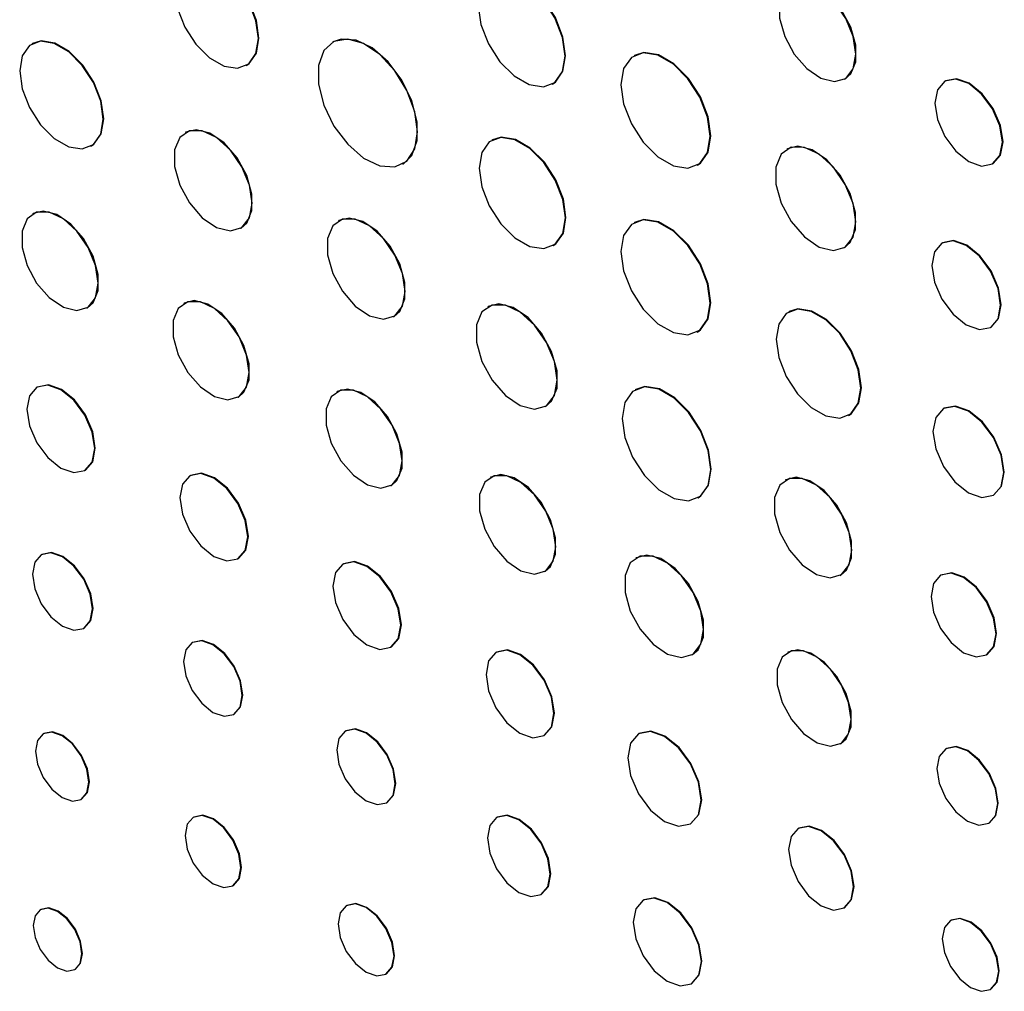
# Model space of a CAD drawing. Header units: inches. Extents: x 6.4 to 30, y 4.1 to 18.2.
# Tile 26 of 34: x 27.361 to 28.002, y 10.687 to 11.319. Entities that reach past the tile are written whole.
import ezdxf

# ---------------------------------------------------------------- set-up
doc = ezdxf.new("R2010")
doc.units = ezdxf.units.IN
doc.header["$LTSCALE"] = 2
doc.header["$MEASUREMENT"] = 0

msp = doc.modelspace()

# ---------------------------------------------------------------- linework, layer by layer
at = {"color": 7, "linetype": 'Continuous', "lineweight": 25}
for p, q in [((27.36921, 11.30336), (27.36886, 11.30316)), ((27.56478, 11.30446), (27.56442, 11.30425)), ((27.76096, 11.29565), (27.7606, 11.29545)), ((27.50829, 11.28909), (27.50864, 11.28929)), ((27.70746, 11.27702), (27.70781, 11.27723)), ((27.89766, 11.28026), (27.89801, 11.28046)), ((27.96321, 11.27908), (27.96286, 11.27887)), ((27.46901, 11.24567), (27.46865, 11.24547)), ((27.66843, 11.24069), (27.66808, 11.24049)), ((27.40727, 11.23661), (27.40762, 11.23682)), ((27.86044, 11.23492), (27.86008, 11.23471)), ((27.6102, 11.22495), (27.61056, 11.22515)), ((27.80169, 11.22427), (27.80204, 11.22448)), ((27.99392, 11.22507), (27.99427, 11.22527)), ((27.36965, 11.19277), (27.3693, 11.19257)), ((27.56859, 11.18818), (27.56824, 11.18798)), ((27.76096, 11.18704), (27.7606, 11.18684)), ((27.5046, 11.18319), (27.50496, 11.18339)), ((27.96129, 11.17378), (27.96094, 11.17358)), ((27.70774, 11.17179), (27.70809, 11.172)), ((27.89719, 11.17044), (27.89754, 11.17065)), ((27.46799, 11.13447), (27.46764, 11.13426)), ((27.40468, 11.13128), (27.40504, 11.13148)), ((27.6658, 11.1323), (27.66544, 11.1321)), ((27.86161, 11.12899), (27.86126, 11.12879)), ((27.60419, 11.1257), (27.60454, 11.1259)), ((27.80169, 11.11567), (27.80204, 11.11587)), ((27.99259, 11.11876), (27.99294, 11.11896)), ((27.3724, 11.07994), (27.37205, 11.07974)), ((27.56757, 11.07698), (27.56722, 11.07678)), ((27.76176, 11.07832), (27.76141, 11.07812)), ((27.50287, 11.07323), (27.50323, 11.07343)), ((27.70288, 11.06725), (27.70323, 11.06745)), ((27.96223, 11.06608), (27.96188, 11.06588)), ((27.90013, 11.06144), (27.90049, 11.06165)), ((27.40329, 11.02562), (27.40364, 11.02582)), ((27.47198, 11.02245), (27.47163, 11.02225)), ((27.66737, 11.02128), (27.66702, 11.02107)), ((27.85942, 11.01954), (27.85906, 11.01933)), ((27.60245, 11.01574), (27.60281, 11.01595)), ((27.80207, 11.00769), (27.80242, 11.00789)), ((27.99444, 11.00947), (27.99479, 11.00968)), ((27.37524, 10.97101), (27.37489, 10.97081)), ((27.50287, 10.96813), (27.50323, 10.96834)), ((27.76222, 10.9689), (27.76186, 10.9687)), ((27.57157, 10.96497), (27.57121, 10.96476)), ((27.70235, 10.95988), (27.7027, 10.96008)), ((27.89484, 10.95736), (27.8952, 10.95756)), ((27.96044, 10.95762), (27.96008, 10.95742)), ((27.40254, 10.9229), (27.4029, 10.92311)), ((27.47352, 10.9138), (27.47317, 10.9136)), ((27.60246, 10.91064), (27.60281, 10.91085)), ((27.67115, 10.90748), (27.6708, 10.90727)), ((27.79829, 10.90559), (27.79865, 10.9058)), ((27.86084, 10.9074), (27.86048, 10.90719)), ((27.98999, 10.90561), (27.99034, 10.90582)), ((27.50012, 10.86691), (27.50047, 10.86711)), ((27.3766, 10.85447), (27.37625, 10.85426)), ((27.5731, 10.85631), (27.57275, 10.85611)), ((27.70204, 10.85315), (27.70239, 10.85336)), ((27.76384, 10.85442), (27.76349, 10.85422)), ((27.89476, 10.84782), (27.89511, 10.84803)), ((27.96388, 10.84471), (27.96353, 10.84451)), ((27.40086, 10.81162), (27.40121, 10.81183)), ((27.5997, 10.80942), (27.60006, 10.80962)), ((27.47418, 10.80016), (27.47383, 10.79995)), ((27.67151, 10.79999), (27.67116, 10.79979)), ((27.79729, 10.79566), (27.79765, 10.79587)), ((27.99148, 10.7961), (27.99183, 10.7963)), ((27.86774, 10.79295), (27.86738, 10.79274)), ((27.49956, 10.75539), (27.49991, 10.75559)), ((27.70009, 10.74968), (27.70044, 10.74988)), ((27.76695, 10.74619), (27.76659, 10.74599)), ((27.37466, 10.74008), (27.37431, 10.73988)), ((27.57377, 10.74267), (27.57341, 10.74246)), ((27.89727, 10.74097), (27.89763, 10.74117)), ((27.96691, 10.73308), (27.96655, 10.73288)), ((27.39677, 10.70097), (27.39712, 10.70117)), ((27.59914, 10.6979), (27.59949, 10.6981)), ((27.79792, 10.69173), (27.79827, 10.69193)), ((27.99251, 10.68792), (27.99286, 10.68812))]:
    msp.add_line(p, q, dxfattribs=at)
at = {"color": 7, "linetype": 'Continuous', "lineweight": 25, "flags": 128}
for points in [[(27.51622, 11.30663), (27.51459, 11.31827), (27.50988, 11.33039), (27.50268, 11.34153), (27.49384, 11.35035), (27.48443, 11.35578), (27.47559, 11.35717), (27.46838, 11.35435), (27.46368, 11.34766), (27.46205, 11.3379), (27.46368, 11.32626), (27.46838, 11.31414), (27.47559, 11.30299), (27.48443, 11.29418), (27.49384, 11.28875), (27.50268, 11.28736), (27.50988, 11.29018), (27.51459, 11.29687), (27.51622, 11.30663)], [(27.50864, 11.28929), (27.51024, 11.29038), (27.51494, 11.29708), (27.51657, 11.30683), (27.51494, 11.31847), (27.51024, 11.3306), (27.50303, 11.34174), (27.49419, 11.35056), (27.48478, 11.35599), (27.47594, 11.35738), (27.47034, 11.35564)], [(27.71572, 11.29529), (27.71402, 11.30741), (27.70912, 11.32004), (27.70162, 11.33165), (27.69241, 11.34083), (27.68261, 11.34649), (27.6734, 11.34793), (27.6659, 11.34499), (27.661, 11.33802), (27.6593, 11.32786), (27.661, 11.31574), (27.6659, 11.30311), (27.6734, 11.2915), (27.68261, 11.28232), (27.69241, 11.27666), (27.70162, 11.27522), (27.70912, 11.27816), (27.71402, 11.28513), (27.71572, 11.29529)], [(27.70781, 11.27723), (27.70948, 11.27836), (27.71437, 11.28533), (27.71608, 11.29549), (27.71437, 11.30762), (27.70948, 11.32024), (27.70197, 11.33185), (27.69276, 11.34103), (27.68297, 11.34669), (27.67376, 11.34814), (27.66792, 11.34633)], [(27.905, 11.29647), (27.9033, 11.3079), (27.89846, 11.31973), (27.89111, 11.33038), (27.88226, 11.3384), (27.87309, 11.34271), (27.86485, 11.34273), (27.85865, 11.33845), (27.85533, 11.33046), (27.85533, 11.31983), (27.85865, 11.308), (27.86485, 11.29657), (27.87309, 11.28707), (27.88226, 11.2808), (27.89111, 11.2786), (27.89846, 11.28076), (27.9033, 11.287), (27.905, 11.29647)], [(27.89801, 11.28046), (27.9016, 11.28362), (27.90492, 11.29161), (27.90492, 11.30224), (27.9016, 11.31407), (27.8954, 11.32551), (27.88716, 11.335), (27.87799, 11.34127), (27.86914, 11.34348), (27.86259, 11.34182)], [(27.41523, 11.2542), (27.41359, 11.26588), (27.40887, 11.27804), (27.40165, 11.28921), (27.39278, 11.29806), (27.38335, 11.3035), (27.37448, 11.30489), (27.36725, 11.30206), (27.36254, 11.29535), (27.3609, 11.28557), (27.36254, 11.27389), (27.36725, 11.26174), (27.37448, 11.25056), (27.38335, 11.24172), (27.39278, 11.23627), (27.40165, 11.23488), (27.40887, 11.23771), (27.41359, 11.24442), (27.41523, 11.2542)], [(27.40762, 11.23682), (27.40923, 11.23791), (27.41394, 11.24462), (27.41558, 11.25441), (27.41394, 11.26608), (27.40923, 11.27824), (27.402, 11.28942), (27.39313, 11.29826), (27.3837, 11.30371), (27.37483, 11.3051), (27.36921, 11.30336)], [(27.61969, 11.24591), (27.61793, 11.25906), (27.61286, 11.27282), (27.60502, 11.28568), (27.59526, 11.29625), (27.58464, 11.3034), (27.57431, 11.30635), (27.56539, 11.30477), (27.55884, 11.29883), (27.55538, 11.28919), (27.55538, 11.27688), (27.55884, 11.26325), (27.56539, 11.24975), (27.57431, 11.23787), (27.58464, 11.22889), (27.59526, 11.22377), (27.60502, 11.22308), (27.61286, 11.22689), (27.61793, 11.23479), (27.61969, 11.24591)], [(27.61056, 11.22515), (27.61614, 11.23057), (27.6196, 11.24022), (27.6196, 11.25252), (27.61614, 11.26616), (27.60959, 11.27965), (27.60067, 11.29153), (27.59034, 11.30052), (27.57972, 11.30564), (27.56996, 11.30633), (27.56478, 11.30446)], [(27.8102, 11.24309), (27.80845, 11.25557), (27.8034, 11.26858), (27.79567, 11.28053), (27.78619, 11.28999), (27.7761, 11.29581), (27.76662, 11.2973), (27.75889, 11.29427), (27.75384, 11.2871), (27.75209, 11.27663), (27.75384, 11.26415), (27.75889, 11.25114), (27.76662, 11.23919), (27.7761, 11.22973), (27.78619, 11.2239), (27.79567, 11.22242), (27.8034, 11.22544), (27.80845, 11.23262), (27.8102, 11.24309)], [(27.80204, 11.22448), (27.80376, 11.22565), (27.8088, 11.23283), (27.81055, 11.24329), (27.8088, 11.25578), (27.80376, 11.26878), (27.79603, 11.28073), (27.78654, 11.29019), (27.77645, 11.29602), (27.76697, 11.29751), (27.76096, 11.29565)], [(28.00035, 11.23929), (27.99868, 11.24996), (27.99392, 11.26094), (27.98679, 11.27055), (27.97839, 11.27734), (27.96998, 11.28026), (27.96286, 11.27887), (27.95809, 11.27339), (27.95642, 11.26465), (27.95809, 11.25398), (27.96286, 11.243), (27.96998, 11.23339), (27.97839, 11.22661), (27.98679, 11.22369), (27.99392, 11.22507), (27.99868, 11.23055), (28.00035, 11.23929)], [(27.99427, 11.22527), (27.99427, 11.22527), (27.99903, 11.23075), (28.00071, 11.2395), (27.99903, 11.25017), (27.99427, 11.26115), (27.98715, 11.27076), (27.97874, 11.27754), (27.97033, 11.28046), (27.96321, 11.27908)], [(27.51205, 11.19965), (27.51034, 11.21125), (27.50542, 11.22326), (27.49796, 11.23407), (27.48897, 11.24221), (27.47967, 11.24658), (27.47131, 11.2466), (27.46501, 11.24226), (27.46164, 11.23415), (27.46164, 11.22336), (27.46501, 11.21135), (27.47131, 11.19974), (27.47967, 11.19011), (27.48897, 11.18374), (27.49796, 11.1815), (27.50542, 11.1837), (27.51034, 11.19004), (27.51205, 11.19965)], [(27.50496, 11.18339), (27.5086, 11.1866), (27.51197, 11.19471), (27.51197, 11.2055), (27.5086, 11.21751), (27.5023, 11.22912), (27.49394, 11.23875), (27.48464, 11.24512), (27.47565, 11.24735), (27.46901, 11.24567)], [(27.71595, 11.18995), (27.71426, 11.202), (27.70939, 11.21456), (27.70193, 11.22609), (27.69278, 11.23522), (27.68304, 11.24084), (27.67389, 11.24228), (27.66643, 11.23936), (27.66156, 11.23243), (27.65987, 11.22233), (27.66156, 11.21028), (27.66643, 11.19773), (27.67389, 11.18619), (27.68304, 11.17706), (27.69278, 11.17144), (27.70193, 11.17), (27.70939, 11.17292), (27.71426, 11.17985), (27.71595, 11.18995)], [(27.70809, 11.172), (27.70975, 11.17313), (27.71462, 11.18006), (27.71631, 11.19016), (27.71462, 11.20221), (27.70975, 11.21476), (27.70229, 11.2263), (27.69313, 11.23543), (27.68339, 11.24105), (27.67424, 11.24249), (27.66843, 11.24069)], [(27.90487, 11.18743), (27.9031, 11.1994), (27.89803, 11.2118), (27.89033, 11.22295), (27.88106, 11.23135), (27.87146, 11.23586), (27.86282, 11.23588), (27.85633, 11.23141), (27.85285, 11.22303), (27.85285, 11.2119), (27.85633, 11.19951), (27.86282, 11.18753), (27.87146, 11.17758), (27.88106, 11.17101), (27.89033, 11.16871), (27.89803, 11.17097), (27.9031, 11.17751), (27.90487, 11.18743)], [(27.89754, 11.17065), (27.9013, 11.17396), (27.90478, 11.18233), (27.90478, 11.19346), (27.9013, 11.20585), (27.8948, 11.21783), (27.88617, 11.22778), (27.87657, 11.23435), (27.86729, 11.23666), (27.86044, 11.23492)], [(27.41201, 11.14748), (27.41032, 11.15889), (27.40548, 11.17072), (27.39814, 11.18135), (27.3893, 11.18936), (27.38014, 11.19367), (27.37191, 11.19369), (27.36572, 11.18942), (27.3624, 11.18143), (27.3624, 11.17081), (27.36572, 11.159), (27.37191, 11.14757), (27.38014, 11.13809), (27.3893, 11.13182), (27.39814, 11.12962), (27.40548, 11.13179), (27.41032, 11.13802), (27.41201, 11.14748)], [(27.40504, 11.13148), (27.40862, 11.13464), (27.41194, 11.14262), (27.41194, 11.15324), (27.40862, 11.16506), (27.40242, 11.17648), (27.39419, 11.18597), (27.38504, 11.19223), (27.37619, 11.19443), (27.36965, 11.19277)], [(27.61164, 11.14216), (27.60992, 11.15376), (27.605, 11.16577), (27.59754, 11.17658), (27.58856, 11.18472), (27.57925, 11.18909), (27.57089, 11.18911), (27.5646, 11.18477), (27.56122, 11.17666), (27.56122, 11.16587), (27.5646, 11.15386), (27.57089, 11.14226), (27.57925, 11.13262), (27.58856, 11.12625), (27.59754, 11.12402), (27.605, 11.12621), (27.60992, 11.13255), (27.61164, 11.14216)], [(27.60454, 11.1259), (27.60818, 11.12911), (27.61156, 11.13722), (27.61156, 11.14801), (27.60818, 11.16002), (27.60189, 11.17163), (27.59352, 11.18126), (27.58422, 11.18763), (27.57523, 11.18987), (27.56859, 11.18818)], [(27.8102, 11.13448), (27.80845, 11.14697), (27.8034, 11.15997), (27.79567, 11.17192), (27.78619, 11.18138), (27.7761, 11.18721), (27.76662, 11.1887), (27.75889, 11.18567), (27.75384, 11.17849), (27.75209, 11.16803), (27.75384, 11.15554), (27.75889, 11.14253), (27.76662, 11.13058), (27.7761, 11.12112), (27.78619, 11.1153), (27.79567, 11.11381), (27.8034, 11.11684), (27.80845, 11.12402), (27.8102, 11.13448)], [(27.80204, 11.11587), (27.80376, 11.11704), (27.8088, 11.12422), (27.81055, 11.13468), (27.8088, 11.14717), (27.80376, 11.16017), (27.79603, 11.17213), (27.78654, 11.18159), (27.77645, 11.18741), (27.76697, 11.1889), (27.76096, 11.18704)], [(27.99914, 11.13325), (27.99744, 11.14412), (27.99259, 11.15531), (27.98533, 11.1651), (27.97676, 11.17201), (27.9682, 11.17499), (27.96094, 11.17358), (27.95609, 11.16799), (27.95438, 11.15909), (27.95609, 11.14822), (27.96094, 11.13703), (27.9682, 11.12724), (27.97676, 11.12033), (27.98533, 11.11735), (27.99259, 11.11876), (27.99744, 11.12434), (27.99914, 11.13325)], [(27.99294, 11.11896), (27.99294, 11.11896), (27.99779, 11.12455), (27.9995, 11.13345), (27.99779, 11.14433), (27.99294, 11.15551), (27.98568, 11.1653), (27.97712, 11.17222), (27.96855, 11.17519), (27.96129, 11.17378)], [(27.51017, 11.08936), (27.50849, 11.10073), (27.50367, 11.1125), (27.49636, 11.12309), (27.48755, 11.13107), (27.47844, 11.13536), (27.47024, 11.13538), (27.46407, 11.13112), (27.46076, 11.12317), (27.46076, 11.1126), (27.46407, 11.10083), (27.47024, 11.08945), (27.47844, 11.08001), (27.48755, 11.07377), (27.49636, 11.07158), (27.50367, 11.07373), (27.50849, 11.07994), (27.51017, 11.08936)], [(27.50323, 11.07343), (27.50679, 11.07658), (27.5101, 11.08453), (27.5101, 11.0951), (27.50679, 11.10687), (27.50062, 11.11824), (27.49243, 11.12769), (27.48331, 11.13393), (27.4745, 11.13612), (27.46799, 11.13447)], [(27.71064, 11.08439), (27.70885, 11.09646), (27.70373, 11.10897), (27.69596, 11.12023), (27.6866, 11.1287), (27.67692, 11.13326), (27.66821, 11.13328), (27.66165, 11.12876), (27.65814, 11.12031), (27.65814, 11.10908), (27.66165, 11.09657), (27.66821, 11.08449), (27.67692, 11.07445), (27.6866, 11.06782), (27.69596, 11.06549), (27.70373, 11.06778), (27.70885, 11.07438), (27.71064, 11.08439)], [(27.70323, 11.06745), (27.70702, 11.07079), (27.71054, 11.07924), (27.71054, 11.09047), (27.70702, 11.10298), (27.70047, 11.11506), (27.69176, 11.1251), (27.68207, 11.13173), (27.67271, 11.13405), (27.6658, 11.1323)], [(27.90819, 11.07925), (27.90653, 11.09106), (27.90176, 11.10337), (27.89444, 11.11467), (27.88547, 11.12362), (27.87592, 11.12914), (27.86695, 11.13055), (27.85964, 11.12768), (27.85486, 11.12089), (27.8532, 11.11099), (27.85486, 11.09917), (27.85964, 11.08687), (27.86695, 11.07556), (27.87592, 11.06661), (27.88547, 11.0611), (27.89444, 11.05969), (27.90176, 11.06255), (27.90653, 11.06934), (27.90819, 11.07925)], [(27.90049, 11.06165), (27.90211, 11.06276), (27.90688, 11.06955), (27.90854, 11.07945), (27.90688, 11.09126), (27.90211, 11.10357), (27.8948, 11.11488), (27.88582, 11.12383), (27.87628, 11.12934), (27.8673, 11.13075), (27.86161, 11.12899)], [(27.40976, 11.03993), (27.40808, 11.05066), (27.40329, 11.0617), (27.39612, 11.07137), (27.38767, 11.07819), (27.37921, 11.08113), (27.37204, 11.07974), (27.36725, 11.07423), (27.36557, 11.06543), (27.36725, 11.0547), (27.37204, 11.04366), (27.37921, 11.03399), (27.38767, 11.02717), (27.39612, 11.02423), (27.40329, 11.02562), (27.40808, 11.03113), (27.40976, 11.03993)], [(27.40364, 11.02582), (27.40364, 11.02583), (27.40843, 11.03134), (27.41011, 11.04013), (27.40843, 11.05086), (27.40364, 11.06191), (27.39647, 11.07157), (27.38802, 11.0784), (27.37956, 11.08133), (27.3724, 11.07994)], [(27.60975, 11.03188), (27.60807, 11.04324), (27.60325, 11.05501), (27.59594, 11.0656), (27.58714, 11.07358), (27.57802, 11.07787), (27.56982, 11.07789), (27.56365, 11.07364), (27.56035, 11.06568), (27.56035, 11.05511), (27.56365, 11.04334), (27.56982, 11.03197), (27.57802, 11.02252), (27.58714, 11.01628), (27.59594, 11.01409), (27.60325, 11.01625), (27.60807, 11.02245), (27.60975, 11.03188)], [(27.60281, 11.01595), (27.60638, 11.01909), (27.60968, 11.02704), (27.60968, 11.03761), (27.60638, 11.04938), (27.60021, 11.06076), (27.59201, 11.0702), (27.58289, 11.07644), (27.57408, 11.07863), (27.56757, 11.07698)], [(27.81049, 11.02631), (27.80876, 11.03866), (27.80376, 11.05153), (27.79611, 11.06336), (27.78673, 11.07272), (27.77675, 11.07848), (27.76736, 11.07996), (27.75971, 11.07696), (27.75472, 11.06986), (27.75299, 11.0595), (27.75472, 11.04715), (27.75971, 11.03428), (27.76736, 11.02245), (27.77675, 11.01309), (27.78673, 11.00733), (27.79611, 11.00585), (27.80376, 11.00885), (27.80876, 11.01595), (27.81049, 11.02631)], [(27.80242, 11.00789), (27.80412, 11.00905), (27.80911, 11.01616), (27.81084, 11.02651), (27.80911, 11.03887), (27.80412, 11.05173), (27.79647, 11.06356), (27.78709, 11.07292), (27.7771, 11.07869), (27.76772, 11.08016), (27.76176, 11.07832)], [(28.00118, 11.02438), (27.99943, 11.03557), (27.99444, 11.04708), (27.98697, 11.05716), (27.97816, 11.06427), (27.96935, 11.06733), (27.96187, 11.06588), (27.95688, 11.06013), (27.95513, 11.05097), (27.95688, 11.03978), (27.96187, 11.02827), (27.96935, 11.0182), (27.97816, 11.01109), (27.98697, 11.00802), (27.99444, 11.00948), (27.99943, 11.01522), (28.00118, 11.02438)], [(27.99479, 11.00968), (27.99479, 11.00968), (27.99978, 11.01542), (28.00154, 11.02459), (27.99978, 11.03578), (27.99479, 11.04728), (27.98732, 11.05736), (27.97851, 11.06447), (27.9697, 11.06753), (27.96223, 11.06608)], [(27.50935, 10.98244), (27.50766, 10.99317), (27.50287, 11.00421), (27.49571, 11.01388), (27.48725, 11.0207), (27.4788, 11.02364), (27.47163, 11.02225), (27.46684, 11.01674), (27.46516, 11.00795), (27.46684, 10.99721), (27.47163, 10.98617), (27.4788, 10.9765), (27.48725, 10.96968), (27.49571, 10.96674), (27.50287, 10.96813), (27.50766, 10.97364), (27.50935, 10.98244)], [(27.50323, 10.96834), (27.50323, 10.96834), (27.50802, 10.97385), (27.5097, 10.98264), (27.50802, 10.99337), (27.50323, 11.00442), (27.49606, 11.01408), (27.48761, 11.02091), (27.47915, 11.02385), (27.47198, 11.02245)], [(27.70967, 10.97605), (27.70798, 10.98745), (27.70315, 10.99925), (27.69582, 11.00987), (27.68699, 11.01787), (27.67785, 11.02217), (27.66963, 11.02219), (27.66344, 11.01793), (27.66013, 11.00995), (27.66013, 10.99935), (27.66344, 10.98755), (27.66963, 10.97615), (27.67785, 10.96668), (27.68699, 10.96042), (27.69582, 10.95822), (27.70315, 10.96038), (27.70798, 10.96661), (27.70967, 10.97605)], [(27.7027, 10.96008), (27.70628, 10.96323), (27.70959, 10.9712), (27.70959, 10.9818), (27.70628, 10.99361), (27.70009, 11.00501), (27.69187, 11.01448), (27.68273, 11.02074), (27.6739, 11.02293), (27.66737, 11.02128)], [(27.90225, 10.97374), (27.90055, 10.98528), (27.89565, 10.99724), (27.88823, 11.00799), (27.87929, 11.01609), (27.87003, 11.02044), (27.86171, 11.02046), (27.85544, 11.01615), (27.85208, 11.00807), (27.85208, 10.99733), (27.85544, 10.98538), (27.86171, 10.97383), (27.87003, 10.96424), (27.87929, 10.95791), (27.88823, 10.95568), (27.89565, 10.95787), (27.90055, 10.96417), (27.90225, 10.97374)], [(27.8952, 10.95756), (27.89882, 10.96075), (27.90218, 10.96882), (27.90218, 10.97956), (27.89882, 10.99151), (27.89255, 11.00306), (27.88423, 11.01265), (27.87497, 11.01899), (27.86603, 11.02121), (27.85942, 11.01954)], [(27.40827, 10.93557), (27.40678, 10.94507), (27.40254, 10.95484), (27.3962, 10.9634), (27.38871, 10.96944), (27.38123, 10.97204), (27.37489, 10.97081), (27.37065, 10.96593), (27.36916, 10.95815), (27.37065, 10.94864), (27.37489, 10.93887), (27.38123, 10.93031), (27.38871, 10.92427), (27.3962, 10.92167), (27.40254, 10.9229), (27.40678, 10.92778), (27.40827, 10.93557)], [(27.4029, 10.92311), (27.4029, 10.92311), (27.40714, 10.92799), (27.40863, 10.93577), (27.40714, 10.94527), (27.4029, 10.95505), (27.39655, 10.9636), (27.38907, 10.96964), (27.38158, 10.97225), (27.37524, 10.97101)], [(27.80584, 10.92227), (27.8041, 10.93403), (27.79912, 10.9462), (27.79156, 10.95715), (27.78245, 10.9654), (27.77303, 10.96983), (27.76455, 10.96985), (27.75817, 10.96545), (27.75475, 10.95723), (27.75475, 10.9463), (27.75817, 10.93413), (27.76455, 10.92237), (27.77303, 10.9126), (27.78245, 10.90615), (27.79156, 10.90389), (27.79912, 10.90611), (27.8041, 10.91253), (27.80584, 10.92227)], [(27.79865, 10.9058), (27.80233, 10.90904), (27.80575, 10.91727), (27.80575, 10.9282), (27.80233, 10.94037), (27.79596, 10.95213), (27.78748, 10.9619), (27.77805, 10.96835), (27.76895, 10.97061), (27.76222, 10.9689)], [(27.60893, 10.92495), (27.60725, 10.93568), (27.60246, 10.94672), (27.59529, 10.95639), (27.58684, 10.96322), (27.57838, 10.96615), (27.57121, 10.96476), (27.56642, 10.95925), (27.56474, 10.95046), (27.56642, 10.93972), (27.57121, 10.92868), (27.57838, 10.91901), (27.58684, 10.91219), (27.59529, 10.90925), (27.60246, 10.91064), (27.60725, 10.91616), (27.60893, 10.92495)], [(27.60281, 10.91085), (27.60281, 10.91085), (27.6076, 10.91636), (27.60928, 10.92515), (27.6076, 10.93589), (27.60281, 10.94693), (27.59564, 10.9566), (27.58719, 10.96342), (27.57873, 10.96636), (27.57157, 10.96497)], [(27.99618, 10.91931), (27.99457, 10.92958), (27.98999, 10.94015), (27.98313, 10.9494), (27.97504, 10.95593), (27.96694, 10.95875), (27.96008, 10.95741), (27.9555, 10.95214), (27.95389, 10.94372), (27.9555, 10.93345), (27.96008, 10.92288), (27.96694, 10.91362), (27.97504, 10.90709), (27.98313, 10.90428), (27.98999, 10.90561), (27.99457, 10.91089), (27.99618, 10.91931)], [(27.99034, 10.90582), (27.99034, 10.90582), (27.99493, 10.91109), (27.99654, 10.91951), (27.99493, 10.92978), (27.99034, 10.94035), (27.98348, 10.94961), (27.97539, 10.95614), (27.9673, 10.95895), (27.96044, 10.95762)], [(27.5057, 10.87925), (27.50425, 10.88851), (27.50012, 10.89804), (27.49394, 10.90638), (27.48664, 10.91226), (27.47935, 10.9148), (27.47317, 10.9136), (27.46903, 10.90884), (27.46758, 10.90126), (27.46903, 10.89199), (27.47317, 10.88247), (27.47935, 10.87413), (27.48664, 10.86824), (27.49394, 10.86571), (27.50012, 10.86691), (27.50425, 10.87166), (27.5057, 10.87925)], [(27.50047, 10.86711), (27.50047, 10.86711), (27.50461, 10.87187), (27.50606, 10.87945), (27.50461, 10.88871), (27.50047, 10.89824), (27.49429, 10.90658), (27.487, 10.91247), (27.4797, 10.915), (27.47352, 10.9138)], [(27.70851, 10.86746), (27.70683, 10.87819), (27.70204, 10.88924), (27.69487, 10.8989), (27.68642, 10.90573), (27.67796, 10.90867), (27.6708, 10.90727), (27.66601, 10.90176), (27.66433, 10.89297), (27.66601, 10.88223), (27.6708, 10.87119), (27.67796, 10.86152), (27.68642, 10.8547), (27.69487, 10.85176), (27.70204, 10.85316), (27.70683, 10.85867), (27.70851, 10.86746)], [(27.70239, 10.85336), (27.7024, 10.85336), (27.70719, 10.85887), (27.70887, 10.86766), (27.70719, 10.8784), (27.7024, 10.88944), (27.69523, 10.89911), (27.68677, 10.90593), (27.67832, 10.90887), (27.67115, 10.90748)], [(27.90186, 10.86352), (27.90022, 10.87457), (27.89553, 10.88602), (27.88842, 10.89632), (27.87986, 10.90408), (27.87099, 10.90825), (27.86301, 10.90827), (27.85701, 10.90414), (27.8538, 10.8964), (27.8538, 10.88612), (27.85701, 10.87467), (27.86301, 10.86361), (27.87099, 10.85442), (27.87986, 10.84835), (27.88842, 10.84622), (27.89553, 10.84831), (27.90022, 10.85435), (27.90186, 10.86352)], [(27.89511, 10.84803), (27.89858, 10.85108), (27.9018, 10.85882), (27.9018, 10.8691), (27.89858, 10.88055), (27.89258, 10.89161), (27.88461, 10.9008), (27.87574, 10.90687), (27.86717, 10.909), (27.86084, 10.9074)], [(27.40596, 10.82289), (27.40464, 10.83135), (27.40086, 10.84005), (27.39522, 10.84767), (27.38855, 10.85304), (27.38189, 10.85536), (27.37624, 10.85426), (27.37247, 10.84992), (27.37115, 10.84299), (27.37247, 10.83453), (27.37624, 10.82583), (27.38189, 10.81822), (27.38855, 10.81284), (27.39522, 10.81052), (27.40086, 10.81162), (27.40464, 10.81597), (27.40596, 10.82289)], [(27.40121, 10.81183), (27.40122, 10.81183), (27.40499, 10.81617), (27.40631, 10.8231), (27.40499, 10.83155), (27.40122, 10.84025), (27.39557, 10.84787), (27.38891, 10.85325), (27.38225, 10.85556), (27.3766, 10.85447)], [(27.60529, 10.82176), (27.60384, 10.83102), (27.5997, 10.84055), (27.59352, 10.84889), (27.58623, 10.85477), (27.57893, 10.85731), (27.57275, 10.85611), (27.56862, 10.85135), (27.56717, 10.84377), (27.56862, 10.83451), (27.57275, 10.82498), (27.57893, 10.81664), (27.58623, 10.81075), (27.59352, 10.80822), (27.5997, 10.80942), (27.60384, 10.81418), (27.60529, 10.82176)], [(27.60006, 10.80962), (27.60006, 10.80962), (27.60419, 10.81438), (27.60564, 10.82196), (27.60419, 10.83123), (27.60006, 10.84075), (27.59387, 10.84909), (27.58658, 10.85498), (27.57929, 10.85751), (27.5731, 10.85631)], [(27.80429, 10.81114), (27.80248, 10.82276), (27.79729, 10.8347), (27.78954, 10.84516), (27.78039, 10.85255), (27.77124, 10.85572), (27.76349, 10.85422), (27.75831, 10.84825), (27.75649, 10.83874), (27.75831, 10.82713), (27.76349, 10.81518), (27.77124, 10.80472), (27.78039, 10.79734), (27.78954, 10.79416), (27.79729, 10.79567), (27.80248, 10.80163), (27.80429, 10.81114)], [(27.79765, 10.79587), (27.79765, 10.79587), (27.80283, 10.80183), (27.80465, 10.81135), (27.80283, 10.82296), (27.79765, 10.83491), (27.78989, 10.84537), (27.78074, 10.85275), (27.7716, 10.85593), (27.76384, 10.85442)], [(27.99727, 10.80889), (27.99576, 10.8185), (27.99148, 10.82837), (27.98506, 10.83702), (27.9775, 10.84313), (27.96994, 10.84575), (27.96353, 10.84451), (27.95924, 10.83958), (27.95774, 10.83171), (27.95924, 10.82211), (27.96353, 10.81223), (27.96994, 10.80358), (27.9775, 10.79748), (27.98506, 10.79485), (27.99148, 10.7961), (27.99576, 10.80103), (27.99727, 10.80889)], [(27.99183, 10.7963), (27.99183, 10.7963), (27.99611, 10.80123), (27.99762, 10.8091), (27.99611, 10.8187), (27.99183, 10.82858), (27.98542, 10.83723), (27.97786, 10.84333), (27.97029, 10.84596), (27.96388, 10.84471)], [(27.49991, 10.75559), (27.49991, 10.75559), (27.50386, 10.76013), (27.50524, 10.76737), (27.50386, 10.77621), (27.49991, 10.7853), (27.49401, 10.79326), (27.48705, 10.79888), (27.48008, 10.8013), (27.47418, 10.80016)], [(27.70044, 10.74988), (27.70044, 10.74988), (27.70488, 10.75499), (27.70643, 10.76313), (27.70488, 10.77307), (27.70044, 10.78329), (27.69381, 10.79224), (27.68598, 10.79856), (27.67815, 10.80128), (27.67151, 10.79999)], [(27.50489, 10.76717), (27.5035, 10.77601), (27.49956, 10.7851), (27.49366, 10.79306), (27.48669, 10.79868), (27.47973, 10.8011), (27.47383, 10.79995), (27.46988, 10.79541), (27.4685, 10.78817), (27.46988, 10.77933), (27.47383, 10.77024), (27.47973, 10.76228), (27.48669, 10.75666), (27.49366, 10.75424), (27.49956, 10.75539), (27.5035, 10.75993), (27.50489, 10.76717)], [(27.70608, 10.76292), (27.70452, 10.77286), (27.70009, 10.78308), (27.69345, 10.79204), (27.68562, 10.79835), (27.6778, 10.80107), (27.67116, 10.79978), (27.66673, 10.79468), (27.66517, 10.78654), (27.66673, 10.7766), (27.67116, 10.76638), (27.6778, 10.75743), (27.68562, 10.75111), (27.69345, 10.74839), (27.70009, 10.74968), (27.70452, 10.75478), (27.70608, 10.76292)], [(27.90347, 10.75466), (27.90186, 10.76493), (27.89727, 10.77549), (27.89042, 10.78474), (27.88233, 10.79126), (27.87424, 10.79408), (27.86738, 10.79274), (27.8628, 10.78747), (27.86119, 10.77906), (27.8628, 10.76879), (27.86738, 10.75823), (27.87424, 10.74898), (27.88233, 10.74245), (27.89042, 10.73964), (27.89727, 10.74097), (27.90186, 10.74624), (27.90347, 10.75466)], [(27.89763, 10.74117), (27.89763, 10.74118), (27.90221, 10.74645), (27.90382, 10.75486), (27.90221, 10.76513), (27.89763, 10.77569), (27.89077, 10.78494), (27.88268, 10.79147), (27.87459, 10.79428), (27.86774, 10.79295)], [(27.60447, 10.70968), (27.60309, 10.71852), (27.59914, 10.72761), (27.59324, 10.73557), (27.58628, 10.74119), (27.57931, 10.74361), (27.57341, 10.74246), (27.56947, 10.73792), (27.56808, 10.73068), (27.56947, 10.72184), (27.57341, 10.71275), (27.57931, 10.70479), (27.58628, 10.69917), (27.59324, 10.69675), (27.59914, 10.6979), (27.60309, 10.70244), (27.60447, 10.70968)], [(27.59949, 10.6981), (27.59949, 10.6981), (27.60344, 10.70264), (27.60482, 10.70988), (27.60344, 10.71872), (27.59949, 10.72781), (27.59359, 10.73578), (27.58663, 10.74139), (27.57967, 10.74381), (27.57377, 10.74267)], [(27.80441, 10.70607), (27.80272, 10.71683), (27.79792, 10.7279), (27.79073, 10.7376), (27.78226, 10.74444), (27.77378, 10.74739), (27.76659, 10.74599), (27.76179, 10.74046), (27.7601, 10.73165), (27.76179, 10.72088), (27.76659, 10.70981), (27.77378, 10.70012), (27.78226, 10.69328), (27.79073, 10.69033), (27.79792, 10.69173), (27.80272, 10.69726), (27.80441, 10.70607)], [(27.79827, 10.69193), (27.79827, 10.69193), (27.80307, 10.69746), (27.80476, 10.70628), (27.80307, 10.71704), (27.79827, 10.72811), (27.79109, 10.7378), (27.78261, 10.74464), (27.77413, 10.74759), (27.76695, 10.74619)], [(27.40142, 10.71125), (27.40021, 10.71897), (27.39677, 10.72691), (27.39161, 10.73386), (27.38554, 10.73876), (27.37946, 10.74088), (27.3743, 10.73988), (27.37086, 10.73591), (27.36965, 10.72959), (27.37086, 10.72187), (27.3743, 10.71394), (27.37946, 10.70699), (27.38554, 10.70208), (27.39161, 10.69997), (27.39677, 10.70097), (27.40021, 10.70493), (27.40142, 10.71125)], [(27.39712, 10.70117), (27.39712, 10.70117), (27.40056, 10.70514), (27.40177, 10.71146), (27.40056, 10.71917), (27.39712, 10.72711), (27.39197, 10.73406), (27.38589, 10.73897), (27.37981, 10.74108), (27.37466, 10.74008)], [(27.99789, 10.6998), (27.99649, 10.70872), (27.99251, 10.71789), (27.98655, 10.72593), (27.97953, 10.73159), (27.97251, 10.73404), (27.96655, 10.73288), (27.96257, 10.7283), (27.96118, 10.721), (27.96257, 10.71208), (27.96655, 10.7029), (27.97251, 10.69487), (27.97953, 10.6892), (27.98655, 10.68676), (27.99251, 10.68792), (27.99649, 10.6925), (27.99789, 10.6998)], [(27.99286, 10.68812), (27.99286, 10.68812), (27.99684, 10.6927), (27.99824, 10.70001), (27.99684, 10.70893), (27.99286, 10.7181), (27.98691, 10.72613), (27.97988, 10.7318), (27.97286, 10.73424), (27.96691, 10.73308)]]:
    msp.add_lwpolyline(points, dxfattribs=at)

doc.saveas('drawing.dxf')
